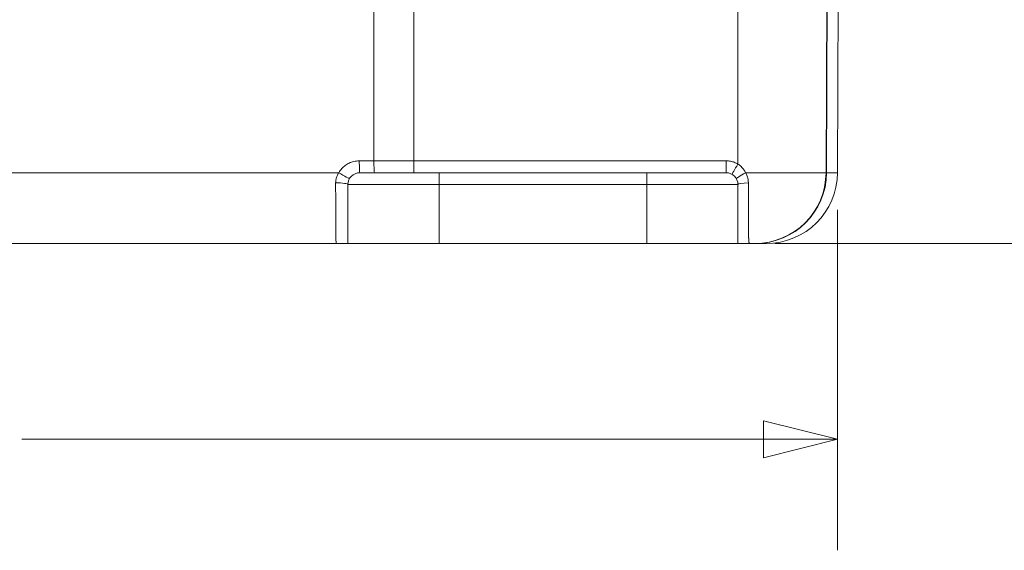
# Model space of a CAD drawing. Header units: inches. Extents: x 0 to 110, y 2 to 70.
# Tile 29 of 129: x 42 to 47, y 11 to 14. Entities that reach past the tile are written whole.
import ezdxf

# ---------------------------------------------------------------- set-up
doc = ezdxf.new("R2010")
doc.units = ezdxf.units.IN
doc.header["$LTSCALE"] = 3.25
doc.header["$MEASUREMENT"] = 0
for name, color, linetype, lineweight in [('Dimension (ANSI)', 7, 'Continuous', 9), ('Visible (ANSI)', 7, 'Continuous', 18), ('Visible Narrow (ANSI)', 7, 'Continuous', 5)]:
    doc.layers.add(name, color=color, linetype=linetype, lineweight=lineweight)
doc.styles.add('Note Text (ANSI)', font='arial.ttf')
doc.dimstyles.new('.XX', dxfattribs={"dimscale": 3.25, "dimtxt": 0.095, "dimasz": 0.125, "dimexe": 0.1875, "dimexo": 0.0625, "dimgap": 0.0625, "dimtad": 0, "dimtih": 1, "dimtoh": 1, "dimrnd": 1e-08, "dimzin": 0, "dimdsep": 46, "dimtxsty": 'Note Text (ANSI)', "dimblk": 'Filled-1', "dimcen": 0.09, "dimdle": 0.45, "dimclrd": 256, "dimclre": 256, "dimclrt": 256, "dimadec": 0, "dimazin": 1, "dimtfac": 1.263158, "dimtofl": 0, "dimtmove": 0, "dimatfit": 3, "dimfxl": 1, "dimtolj": 1, "dimtzin": 4, "dimlwd": -1, "dimlwe": -1, "dimarcsym": 0})

# ---------------------------------------------------------------- blocks, each defined once
blk = doc.blocks.new('Filled-1')
at = {"color": 0}
for p, q in [((0, 0), (-1, 0.25)), ((-1, 0.25), (-1, -0.25)), ((-1, 0), (0, 0)), ((-1, -0.25), (0, 0))]:
    blk.add_line(p, q, dxfattribs=at)
at = {"color": 0, "flags": 128}
blk.add_lwpolyline([(-1, -0.25), (0, 0), (-1, 0.25), (-1, -0.25)], dxfattribs=at)
at = {"color": 0}
blk.add_solid([(-1, -0.25), (0, 0), (-1, 0.25), (-1, -0.25)], dxfattribs=at)
blk = doc.blocks.new('*D40')
at = {"layer": 'Defpoints', "color": 0, "transparency": 16777216}
for p in [(35.9496, 13.1907), (46.3218, 13.1907), (46.3218, 11.7282)]:
    blk.add_point(p, dxfattribs=at)
at = {"layer": 'Dimension (ANSI)', "transparency": 16777216}
for p, q in [((35.9496, 12.9876), (35.9496, 11.1188)), ((46.3218, 12.9876), (46.3218, 11.1188)), ((36.3558, 11.7282), (40.4262, 11.7282)), ((45.9156, 11.7282), (41.8452, 11.7282))]:
    blk.add_line(p, q, dxfattribs=at)
at = {"layer": 'Dimension (ANSI)', "transparency": 16777216, "xscale": 0.40625, "yscale": 0.40625, "zscale": 0.40625, "rotation": 180}
blk.add_blockref('Filled-1', (35.9496, 11.7282), dxfattribs=at)
at = {"layer": 'Dimension (ANSI)', "transparency": 16777216, "xscale": 0.40625, "yscale": 0.40625, "zscale": 0.40625}
blk.add_blockref('Filled-1', (46.3218, 11.7282), dxfattribs=at)
at = {"layer": 'Dimension (ANSI)', "transparency": 16777216, "insert": (40.6293, 11.8859), "char_height": 0.30875, "attachment_point": 1, "style": 'Note Text (ANSI)'}
blk.add_mtext('\\A1;10.37', dxfattribs=at)
blk = doc.blocks.new('*D52')
at = {"layer": 'Defpoints', "color": 0, "transparency": 16777216}
for p in [(41.1357, 18.1799), (49.7956, 18.1799), (45.7757, 12.8024)]:
    blk.add_point(p, dxfattribs=at)
at = {"layer": 'Dimension (ANSI)', "transparency": 16777216}
for p, q in [((41.3388, 18.1799), (50.405, 18.1799)), ((49.7956, 17.7736), (49.7956, 15.852)), ((49.7956, 13.2086), (49.7956, 15.1303)), ((45.9788, 12.8024), (50.405, 12.8024))]:
    blk.add_line(p, q, dxfattribs=at)
at = {"layer": 'Dimension (ANSI)', "transparency": 16777216, "xscale": 0.40625, "yscale": 0.40625, "zscale": 0.40625}
for p, rotation in [((49.7956, 18.1799), 90), ((49.7956, 12.8024), 270)]:
    blk.add_blockref('Filled-1', p, dxfattribs=dict(at, rotation=rotation))
at = {"layer": 'Dimension (ANSI)', "transparency": 16777216, "insert": (49.3943, 15.6489), "char_height": 0.30875, "attachment_point": 1, "style": 'Note Text (ANSI)'}
blk.add_mtext('\\A1;5.38', dxfattribs=at)

msp = doc.modelspace()

# ---------------------------------------------------------------- linework, layer by layer
at = {"layer": 'Visible (ANSI)'}
for p, q in [((46.2735, 16.4424), (46.2593, 13.1907)), ((46.3218, 13.1907), (46.3318, 15.4793)), ((44.1357, 13.1907), (43.7007, 13.1907)), ((44.1357, 13.1907), (45.2757, 13.1907)), ((45.7107, 13.1907), (45.2757, 13.1907)), ((43.6357, 13.1257), (43.6357, 12.8024)), ((45.7757, 12.8024), (45.7757, 13.1257)), ((38.7007, 12.8024), (43.5707, 12.8024)), ((43.6357, 12.8024), (44.1357, 12.8024)), ((45.2757, 12.8024), (44.1357, 12.8024)), ((45.2757, 12.8024), (45.7757, 12.8024)), ((45.8407, 12.8024), (45.7757, 12.8024)), ((45.8407, 12.8024), (45.8693, 12.8024)), ((45.8722, 12.8024), (45.8693, 12.8024)), ((45.8722, 12.8024), (45.9318, 12.8024))]:
    msp.add_line(p, q, dxfattribs=at)
for centre, radius, start, end in [((43.7007, 13.1257), 0.065, 90, 180), ((45.7107, 13.1257), 0.065, 0, 90), ((45.8693, 13.1924), 0.39, 270, 359.75), ((45.9318, 13.1924), 0.39, 270, 359.75)]:
    msp.add_arc(centre, radius, start, end, dxfattribs=at)
msp.add_open_spline([(43.6357, 12.8024), (43.6357, 12.8024), (43.6322, 12.8024), (43.6182, 12.8024), (43.597, 12.8024), (43.5797, 12.8024), (43.5707, 12.8024)], degree=3, knots=[0.0000698, 0.0000698, 0.0000698, 0.0000698, 0.25, 0.5, 0.75, 1, 1, 1, 1], dxfattribs=at)
at = {"layer": 'Visible Narrow (ANSI)'}
for p, q in [((43.7781, 13.256), (43.7787, 16.4424)), ((43.9971, 16.4424), (43.9971, 13.256)), ((45.7757, 13.2386), (45.7757, 16.4424)), ((46.262, 13.1907), (46.2762, 16.4424)), ((43.6979, 13.256), (43.7781, 13.256)), ((43.9971, 13.256), (43.7781, 13.256)), ((45.7107, 13.256), (43.9971, 13.256)), ((43.9971, 13.256), (43.9971, 13.1907)), ((45.7107, 13.256), (45.7107, 13.1907)), ((43.5853, 13.1907), (38.6861, 13.1907)), ((44.1357, 13.1257), (44.1357, 13.1907)), ((45.2757, 13.1257), (45.2757, 13.1907)), ((45.8178, 13.1907), (46.2593, 13.1907)), ((46.262, 13.1907), (46.2593, 13.1907)), ((46.262, 13.1907), (46.3218, 13.1907)), ((44.1357, 13.1257), (43.6357, 13.1257)), ((44.1357, 13.1257), (45.2757, 13.1257)), ((44.1357, 13.1257), (44.1357, 12.8024)), ((45.7757, 13.1257), (45.2757, 13.1257)), ((45.2757, 12.8024), (45.2757, 13.1257))]:
    msp.add_line(p, q, dxfattribs=at)
for centre, major_axis, ratio, start_param, end_param in [((43.7007, 13.2557), (0, -0.065), 0.042341, 4.708026, 6.283185), ((43.7809, 13.2557), (0, -0.065), 0.043664, 4.708026, 6.283185), ((45.7757, 13.2383), (-0.0325, -0.0563), 0.002182, 4.70861, 6.283185), ((43.5879, 13.1904), (0.0564, -0.0324), 0.016379, 4.675102, 6.283185), ((45.8234, 13.1904), (-0.0564, -0.0324), 0.047235, 4.78576, 6.283185), ((45.8722, 13.1924), (0, -0.39), 0.999468, 0, 1.566433), ((43.5707, 13.1257), (0.065, 0), 0.146713, 6.282957, 7.893757), ((45.8407, 13.1257), (-0.065, 0), 0.147633, 4.830922, 6.283185)]:
    msp.add_ellipse(centre, major_axis=major_axis, ratio=ratio, start_param=start_param, end_param=end_param, dxfattribs=at)
for points, knots in [([(43.6979, 13.256), (43.6872, 13.256), (43.6772, 13.2546), (43.668, 13.2525), (43.6588, 13.2503), (43.6504, 13.2472), (43.6426, 13.2436), (43.6348, 13.2399), (43.6276, 13.2356), (43.6209, 13.2307), (43.6142, 13.2257), (43.608, 13.2202), (43.602, 13.2136), (43.5961, 13.207), (43.5903, 13.1994), (43.5853, 13.1907)], [0, 0, 0, 0, 0.2, 0.2, 0.2, 0.4, 0.4, 0.4, 0.6, 0.6, 0.6, 0.8, 0.8, 0.8, 0.9999992, 0.9999992, 0.9999992, 0.9999992]), ([(45.8178, 13.1907), (45.8148, 13.1966), (45.8114, 13.2023), (45.8074, 13.2079), (45.8034, 13.2135), (45.7988, 13.2189), (45.7936, 13.2241), (45.7884, 13.2292), (45.7824, 13.2341), (45.7757, 13.2386)], [0, 0, 0, 0, 0.3333333, 0.3333333, 0.3333333, 0.6666667, 0.6666667, 0.6666667, 1, 1, 1, 1]), ([(43.5853, 13.1907), (43.5817, 13.1853), (43.5786, 13.1796), (43.5761, 13.1738), (43.5736, 13.168), (43.5717, 13.1621), (43.5703, 13.1558), (43.5689, 13.1494), (43.5681, 13.1425), (43.5681, 13.1352)], [0, 0, 0, 0, 0.333333, 0.333333, 0.333333, 0.666667, 0.666667, 0.666667, 1, 1, 1, 1]), ([(45.833, 13.1352), (45.833, 13.1415), (45.8324, 13.1477), (45.8314, 13.1538), (45.8304, 13.1598), (45.8288, 13.1657), (45.8266, 13.1719), (45.8244, 13.178), (45.8215, 13.1844), (45.8178, 13.1907)], [0.0000003, 0.0000003, 0.0000003, 0.0000003, 0.3333333, 0.3333333, 0.3333333, 0.6666667, 0.6666667, 0.6666667, 0.9999984, 0.9999984, 0.9999984, 0.9999984]), ([(43.5681, 13.1352), (43.5681, 13.1047), (43.5682, 13.0448), (43.5685, 12.9629), (43.569, 12.894), (43.5695, 12.8419), (43.5701, 12.8095), (43.5705, 12.8024), (43.5707, 12.8024)], [0.0000011, 0.0000011, 0.0000011, 0.0000011, 0.1666667, 0.3333333, 0.5, 0.6666667, 0.8333333, 1, 1, 1, 1]), ([(45.8407, 12.8024), (45.8406, 12.8024), (45.8405, 12.8024), (45.8404, 12.8024), (45.8402, 12.8024), (45.84, 12.8024), (45.8398, 12.8025), (45.8397, 12.8025), (45.8396, 12.8025), (45.8395, 12.8026), (45.8393, 12.8026), (45.8391, 12.8027), (45.839, 12.8028), (45.8388, 12.8029), (45.8387, 12.803), (45.8386, 12.8031), (45.8385, 12.8032), (45.8383, 12.8034), (45.8382, 12.8036), (45.838, 12.8037), (45.8379, 12.8039), (45.8378, 12.804), (45.8377, 12.8043), (45.8376, 12.8045), (45.8374, 12.8049), (45.8373, 12.8051), (45.8372, 12.8054), (45.8371, 12.8057), (45.837, 12.806), (45.8369, 12.8064), (45.8368, 12.8069), (45.8367, 12.8073), (45.8366, 12.8078), (45.8365, 12.8083), (45.8364, 12.8088), (45.8363, 12.8093), (45.8362, 12.8099), (45.8361, 12.8105), (45.836, 12.8112), (45.8359, 12.812), (45.8358, 12.8127), (45.8357, 12.8134), (45.8357, 12.8141), (45.8356, 12.8151), (45.8355, 12.8161), (45.8354, 12.8173), (45.8353, 12.8181), (45.8353, 12.819), (45.8352, 12.82), (45.8351, 12.8213), (45.835, 12.8229), (45.835, 12.8245), (45.8349, 12.8256), (45.8349, 12.8266), (45.8348, 12.8278), (45.8347, 12.8297), (45.8347, 12.8318), (45.8346, 12.8341), (45.8346, 12.8354), (45.8345, 12.8366), (45.8345, 12.8379), (45.8344, 12.8406), (45.8343, 12.8435), (45.8343, 12.8467), (45.8342, 12.8481), (45.8342, 12.8495), (45.8342, 12.851), (45.8341, 12.8546), (45.834, 12.8586), (45.834, 12.8629), (45.834, 12.8645), (45.8339, 12.8661), (45.8339, 12.8678), (45.8339, 12.8727), (45.8338, 12.878), (45.8337, 12.8839), (45.8337, 12.8856), (45.8337, 12.8874), (45.8337, 12.8893), (45.8336, 12.8958), (45.8336, 12.9029), (45.8335, 12.9107), (45.8335, 12.9125), (45.8335, 12.9144), (45.8335, 12.9163), (45.8335, 12.9248), (45.8334, 12.9341), (45.8334, 12.9443), (45.8334, 12.9462), (45.8333, 12.9481), (45.8333, 12.95), (45.8333, 12.9611), (45.8333, 12.9732), (45.8332, 12.9865), (45.8332, 12.9882), (45.8332, 12.9899), (45.8332, 12.9916), (45.8332, 13.0058), (45.8331, 13.0211), (45.8331, 13.0367), (45.8331, 13.038), (45.8331, 13.0393), (45.8331, 13.0405), (45.8331, 13.0568), (45.8331, 13.0734), (45.833, 13.0889), (45.833, 13.0895), (45.833, 13.0901), (45.833, 13.0907), (45.833, 13.1068), (45.833, 13.1215), (45.833, 13.1352)], [0, 0, 0, 0, 0.016779, 0.016779, 0.016779, 0.052632, 0.052632, 0.052632, 0.071218, 0.071218, 0.071218, 0.105263, 0.105263, 0.105263, 0.125878, 0.125878, 0.125878, 0.157895, 0.157895, 0.157895, 0.180528, 0.180528, 0.180528, 0.210526, 0.210526, 0.210526, 0.235169, 0.235169, 0.235169, 0.263158, 0.263158, 0.263158, 0.289793, 0.289793, 0.289793, 0.315789, 0.315789, 0.315789, 0.344412, 0.344412, 0.344412, 0.368421, 0.368421, 0.368421, 0.39904, 0.39904, 0.39904, 0.421053, 0.421053, 0.421053, 0.453691, 0.453691, 0.453691, 0.473684, 0.473684, 0.473684, 0.508319, 0.508319, 0.508319, 0.526316, 0.526316, 0.526316, 0.56293, 0.56293, 0.56293, 0.578947, 0.578947, 0.578947, 0.617559, 0.617559, 0.617559, 0.631579, 0.631579, 0.631579, 0.672198, 0.672198, 0.672198, 0.684211, 0.684211, 0.684211, 0.726837, 0.726837, 0.726837, 0.736842, 0.736842, 0.736842, 0.781442, 0.781442, 0.781442, 0.789474, 0.789474, 0.789474, 0.836127, 0.836127, 0.836127, 0.842105, 0.842105, 0.842105, 0.890813, 0.890813, 0.890813, 0.894737, 0.894737, 0.894737, 0.945392, 0.945392, 0.945392, 0.947368, 0.947368, 0.947368, 1, 1, 1, 1])]:
    msp.add_open_spline(points, degree=3, knots=knots, dxfattribs=at)
msp.add_open_spline([(45.7757, 13.2386), (45.7693, 13.2423), (45.7559, 13.2485), (45.7354, 13.2543), (45.7192, 13.256), (45.7107, 13.256)], degree=3, dxfattribs=at)

# ---------------------------------------------------------------- dimensions: what is measured, and where the dimension line sits
at = {"layer": 'Dimension (ANSI)'}
for base, p1, p2, angle, override, picture, middle in [((49.7956, 18.1799), (45.7757, 12.8024), (41.1357, 18.1799), 90, {"dimgap": 0.0625, "dimdec": 2, "dimtol": 0, "dimlim": 0, "dimtp": 0, "dimtm": 0, "dimtdec": 2, "dimatfit": 1}, '*D52', (49.7956, 15.4911)), ((46.3218, 11.7282), (35.9496, 13.1907), (46.3218, 13.1907), 180, {"dimgap": 0.0625, "dimtih": 0, "dimtoh": 0, "dimdec": 2, "dimtol": 0, "dimlim": 0, "dimtp": 0, "dimtm": 0, "dimtdec": 2, "dimatfit": 1}, '*D40', (41.1357, 11.7282))]:
    dim = msp.add_linear_dim(base=base, p1=p1, p2=p2, angle=angle, dimstyle='.XX', override=override, dxfattribs=at)
    dim.commit()
    dim.dimension.update_dxf_attribs({"geometry": picture, "text_midpoint": middle, "dimtype": 160})

doc.saveas('drawing.dxf')
